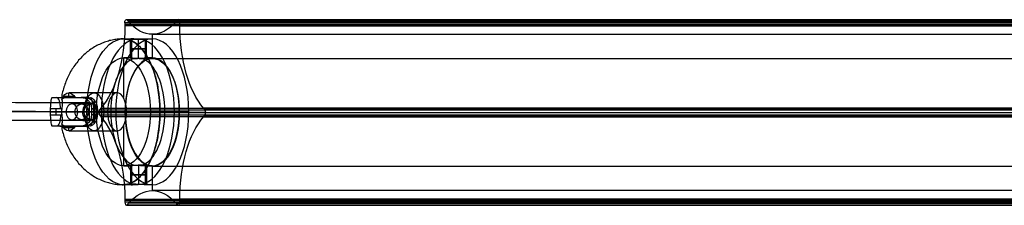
# Model space of a CAD drawing. Header units: millimetres. Extents: x -1412 to 1510, y -15 to 15.
# Tile 6 of 17: x -958 to -803, y -15 to 14. Entities that reach past the tile are written whole.
import ezdxf

# ---------------------------------------------------------------- set-up
doc = ezdxf.new("R2010")
doc.units = ezdxf.units.MM
for name, color, linetype in [('CABLE', 7, 'Continuous'), ('LUZ', 7, 'Continuous'), ('METAL NEGRO', 7, 'Continuous')]:
    doc.layers.add(name, color=color, linetype=linetype)

msp = doc.modelspace()

# ---------------------------------------------------------------- linework, layer by layer
at = {"layer": 'CABLE'}
for p, q in [((-946.94, -1.76, 380.78), (-946.94, 1.04, 380.77)), ((-945.84, -0.36, 381.65), (-948.03, -0.36, 379.9))]:
    msp.add_line(p, q, dxfattribs=at)
at = {"layer": 'CABLE', "extrusion": (-0.623585, 0.002143, 0.781752)}
msp.add_arc((3.61, -502.82, 888.17), 1.4, 90.154, 270.154, dxfattribs=at)
at = {"layer": 'CABLE', "extrusion": (0.623585, -0.002143, -0.781752)}
msp.add_arc((-3.61, -502.82, -888.17), 1.4, 89.846, 269.846, dxfattribs=at)
at = {"layer": 'CABLE'}
for points, knots in [([(-946.94, 1.04, 380.77), (-952.6, 1.06, 387.87), (-963.76, 1.1, 401.9), (-980.21, 1.16, 422.74), (-996.18, 1.21, 443.09), (-1011.65, 1.27, 462.96), (-1026.63, 1.32, 482.34), (-1041.11, 1.37, 501.24), (-1055.1, 1.41, 519.66), (-1068.6, 1.46, 537.59), (-1081.6, 1.5, 555.04), (-1094.11, 1.54, 572.01), (-1106.12, 1.58, 588.49), (-1117.65, 1.62, 604.49), (-1128.68, 1.66, 620), (-1139.21, 1.69, 635.04), (-1147.64, 1.72, 647.25), (-1154.15, 1.74, 656.81), (-1158.85, 1.75, 663.76), (-1163.45, 1.77, 670.63), (-1167.9, 1.78, 677.34), (-1172.26, 1.8, 683.97), (-1176.46, 1.81, 690.44), (-1180.57, 1.82, 696.83), (-1184.53, 1.83, 703.06), (-1188.39, 1.85, 709.21), (-1192.1, 1.86, 715.19), (-1195.72, 1.87, 721.1), (-1199.18, 1.88, 726.84), (-1202.55, 1.89, 732.51), (-1205.77, 1.9, 738), (-1208.89, 1.91, 743.43), (-1211.39, 1.91, 747.85), (-1213.34, 1.92, 751.36), (-1214.75, 1.92, 753.92), (-1216.14, 1.93, 756.46), (-1217.49, 1.93, 758.96), (-1218.82, 1.94, 761.44), (-1220.53, 1.94, 764.68), (-1222.19, 1.94, 767.88), (-1223.8, 1.95, 771.04), (-1224.96, 1.95, 773.36), (-1226.1, 1.95, 775.65), (-1227.2, 1.96, 777.91), (-1228.28, 1.96, 780.15), (-1229.32, 1.96, 782.35), (-1230.34, 1.97, 784.53), (-1231.32, 1.97, 786.66), (-1232.28, 1.97, 788.78), (-1233.2, 1.97, 790.86), (-1234.09, 1.97, 792.92), (-1234.95, 1.98, 794.94), (-1235.78, 1.98, 796.93), (-1236.57, 1.98, 798.89), (-1237.34, 1.98, 800.82), (-1238.08, 1.98, 802.72), (-1238.78, 1.98, 804.59), (-1239.46, 1.98, 806.43), (-1240.1, 1.99, 808.24), (-1240.71, 1.99, 810.02), (-1241.29, 1.99, 811.77), (-1241.85, 1.99, 813.49), (-1242.37, 1.99, 815.18), (-1242.86, 1.99, 816.84), (-1243.31, 1.99, 818.47), (-1243.74, 1.99, 820.07), (-1244.14, 1.99, 821.64), (-1244.38, 1.99, 822.67), (-1244.5, 1.99, 823.19), (-1244.5, 1.99, 823.19), (-1244.5, 1.99, 823.19), (-1244.5, 1.99, 823.19)], [0, 0, 0, 0, 27.235592, 53.785722, 79.650681, 104.830781, 129.326365, 153.137801, 176.265493, 198.709879, 220.47144, 241.550705, 261.948254, 281.664727, 300.700834, 319.057364, 336.735196, 345.235256, 353.735315, 361.897072, 370.058829, 377.882909, 385.706989, 393.194102, 400.681215, 407.832173, 414.983131, 421.798864, 428.614597, 435.096181, 441.577765, 447.726451, 453.875137, 456.825092, 459.775046, 462.642346, 465.509645, 468.294514, 471.079383, 476.484752, 479.105521, 481.72629, 484.265439, 486.804588, 489.26244, 491.720293, 494.097206, 496.47412, 498.770491, 501.066862, 503.303096, 505.499395, 507.655884, 509.772694, 511.849967, 513.88785, 515.8865, 517.846082, 519.766774, 521.648761, 523.492244, 525.297433, 527.064555, 528.793849, 530.485572, 532.139999, 533.757421, 535.338153, 535.338153, 535.338153, 535.338416, 535.338416, 535.338416, 535.338416]), ([(-948.03, -0.36, 379.9), (-953.69, -0.34, 387), (-964.85, -0.3, 401.04), (-981.32, -0.24, 421.87), (-997.28, -0.19, 442.23), (-1012.76, -0.13, 462.1), (-1027.74, -0.08, 481.49), (-1042.22, -0.03, 500.39), (-1056.22, 0.01, 518.81), (-1069.72, 0.06, 536.75), (-1082.73, 0.1, 554.21), (-1095.24, 0.14, 571.18), (-1107.26, 0.18, 587.67), (-1118.79, 0.22, 603.68), (-1129.82, 0.26, 619.2), (-1140.36, 0.29, 634.24), (-1148.8, 0.32, 646.46), (-1155.31, 0.34, 656.02), (-1160.01, 0.35, 662.98), (-1164.62, 0.37, 669.86), (-1169.07, 0.38, 676.57), (-1173.43, 0.4, 683.21), (-1177.64, 0.41, 689.68), (-1181.75, 0.42, 696.08), (-1185.71, 0.43, 702.31), (-1189.58, 0.45, 708.47), (-1193.29, 0.46, 714.46), (-1196.91, 0.47, 720.37), (-1200.38, 0.48, 726.12), (-1203.76, 0.49, 731.8), (-1206.98, 0.5, 737.3), (-1210.1, 0.51, 742.74), (-1212.61, 0.51, 747.17), (-1214.57, 0.52, 750.69), (-1215.98, 0.52, 753.25), (-1217.37, 0.53, 755.8), (-1218.73, 0.53, 758.3), (-1220.05, 0.54, 760.79), (-1221.77, 0.54, 764.03), (-1223.43, 0.54, 767.24), (-1225.05, 0.55, 770.41), (-1226.21, 0.55, 772.73), (-1227.36, 0.56, 775.04), (-1228.47, 0.56, 777.3), (-1229.55, 0.56, 779.55), (-1230.59, 0.56, 781.75), (-1231.61, 0.57, 783.94), (-1232.6, 0.57, 786.08), (-1233.55, 0.57, 788.21), (-1234.48, 0.57, 790.3), (-1235.38, 0.57, 792.37), (-1236.24, 0.58, 794.4), (-1237.07, 0.58, 796.4), (-1237.87, 0.58, 798.37), (-1238.65, 0.58, 800.31), (-1239.39, 0.58, 802.22), (-1240.1, 0.58, 804.11), (-1240.77, 0.59, 805.96), (-1241.42, 0.59, 807.78), (-1242.04, 0.59, 809.58), (-1242.63, 0.59, 811.34), (-1243.18, 0.59, 813.07), (-1243.71, 0.59, 814.78), (-1244.2, 0.59, 816.45), (-1244.66, 0.59, 818.1), (-1245.1, 0.59, 819.71), (-1245.5, 0.59, 821.3), (-1245.75, 0.59, 822.35), (-1245.87, 0.59, 822.87), (-1245.88, 0.59, 822.92), (-1245.89, 0.59, 822.98), (-1245.9, 0.59, 823.03)], [0, 0, 0, 0, 27.267565, 53.848863, 79.744184, 104.953845, 129.478184, 153.317573, 176.472415, 198.943149, 220.730257, 241.834267, 262.255761, 281.99538, 301.053834, 319.431913, 337.130497, 345.640535, 354.150573, 362.321911, 370.49325, 378.326514, 386.159779, 393.655682, 401.151585, 408.310937, 415.470289, 422.294024, 429.117758, 435.606951, 442.096144, 448.252048, 454.407952, 457.361369, 460.314787, 463.185452, 466.056117, 468.844256, 471.632394, 477.044109, 479.667954, 482.2918, 484.83393, 487.376059, 489.836797, 492.297534, 494.677239, 497.056943, 499.35601, 501.655076, 503.893935, 506.092812, 508.251833, 510.371129, 512.45084, 514.491115, 516.492111, 518.453994, 520.37694, 522.261137, 524.106783, 525.914092, 527.683288, 529.414612, 531.108322, 532.76469, 534.384011, 535.966599, 535.966599, 535.966599, 536.125454, 536.125454, 536.125454, 536.125454]), ([(-1243.1, 0.59, 823.35), (-1243, 0.59, 822.89), (-1242.77, 0.59, 821.92), (-1242.39, 0.59, 820.42), (-1241.96, 0.59, 818.84), (-1241.51, 0.59, 817.23), (-1241.03, 0.59, 815.59), (-1240.51, 0.59, 813.91), (-1239.96, 0.59, 812.21), (-1239.39, 0.59, 810.47), (-1238.78, 0.59, 808.71), (-1238.14, 0.58, 806.91), (-1237.47, 0.58, 805.08), (-1236.77, 0.58, 803.22), (-1236.04, 0.58, 801.34), (-1235.28, 0.58, 799.42), (-1234.48, 0.58, 797.47), (-1233.66, 0.58, 795.48), (-1232.8, 0.57, 793.47), (-1231.92, 0.57, 791.43), (-1231, 0.57, 789.35), (-1230.05, 0.57, 787.24), (-1229.07, 0.56, 785.11), (-1228.06, 0.56, 782.94), (-1227.02, 0.56, 780.76), (-1225.95, 0.56, 778.52), (-1224.85, 0.55, 776.27), (-1223.71, 0.55, 773.98), (-1222.55, 0.55, 771.67), (-1220.94, 0.54, 768.52), (-1219.29, 0.54, 765.33), (-1217.58, 0.53, 762.1), (-1216.26, 0.53, 759.63), (-1214.91, 0.53, 757.13), (-1213.53, 0.52, 754.6), (-1212.12, 0.52, 752.04), (-1210.17, 0.51, 748.54), (-1207.67, 0.51, 744.12), (-1204.56, 0.5, 738.71), (-1201.34, 0.49, 733.22), (-1197.98, 0.48, 727.56), (-1194.52, 0.47, 721.83), (-1190.91, 0.46, 715.92), (-1187.21, 0.45, 709.95), (-1183.35, 0.43, 703.8), (-1179.39, 0.42, 697.59), (-1175.29, 0.41, 691.2), (-1171.09, 0.4, 684.74), (-1166.74, 0.38, 678.11), (-1162.29, 0.37, 671.41), (-1157.69, 0.35, 664.54), (-1153, 0.34, 657.59), (-1146.49, 0.32, 648.05), (-1138.06, 0.29, 635.84), (-1127.53, 0.26, 620.81), (-1116.51, 0.22, 605.31), (-1104.99, 0.18, 589.31), (-1092.98, 0.14, 572.84), (-1080.48, 0.1, 555.87), (-1067.48, 0.06, 538.43), (-1053.99, 0.01, 520.5), (-1040, -0.03, 502.09), (-1025.52, -0.08, 483.2), (-1010.54, -0.13, 463.82), (-995.08, -0.19, 443.95), (-979.12, -0.24, 423.61), (-962.66, -0.3, 402.78), (-951.5, -0.34, 388.75), (-945.84, -0.36, 381.65)], [0, 0, 0, 0, 1.418628, 3.034171, 4.686674, 6.376431, 8.103716, 9.868783, 11.671875, 13.513215, 15.393015, 17.311474, 19.268778, 21.265105, 23.300619, 25.375478, 27.489828, 29.643811, 31.837557, 34.071192, 36.364893, 38.658595, 41.032747, 43.406898, 45.861894, 48.316889, 50.853087, 53.389284, 56.007007, 58.62473, 64.023817, 66.805449, 69.587081, 72.451048, 75.315015, 78.261541, 81.208067, 87.349606, 93.491145, 99.965196, 106.439246, 113.247058, 120.054869, 127.197515, 134.340162, 141.818573, 149.296984, 157.11197, 164.926957, 173.079227, 181.231498, 189.721678, 198.211858, 215.869143, 234.204338, 253.218319, 272.911876, 293.285717, 314.340482, 336.076751, 358.49505, 381.595861, 405.379621, 429.846734, 454.997568, 480.832464, 507.351736, 534.555672, 534.555672, 534.555672, 534.555672]), ([(-946.94, -1.76, 380.78), (-952.6, -1.74, 387.88), (-963.76, -1.7, 401.91), (-980.22, -1.64, 422.74), (-996.18, -1.59, 443.09), (-1011.65, -1.53, 462.96), (-1026.63, -1.48, 482.34), (-1041.11, -1.43, 501.24), (-1055.1, -1.39, 519.66), (-1068.6, -1.34, 537.59), (-1081.6, -1.3, 555.04), (-1094.11, -1.26, 572.01), (-1106.13, -1.22, 588.49), (-1117.65, -1.18, 604.49), (-1128.68, -1.14, 620.01), (-1139.21, -1.11, 635.04), (-1147.65, -1.08, 647.26), (-1154.16, -1.06, 656.81), (-1158.85, -1.05, 663.76), (-1163.46, -1.03, 670.63), (-1167.91, -1.02, 677.34), (-1172.26, -1, 683.98), (-1176.47, -0.99, 690.44), (-1180.57, -0.98, 696.83), (-1184.53, -0.97, 703.06), (-1188.39, -0.95, 709.21), (-1192.1, -0.94, 715.19), (-1195.72, -0.93, 721.1), (-1199.18, -0.92, 726.84), (-1202.55, -0.91, 732.51), (-1205.77, -0.9, 738.01), (-1208.89, -0.89, 743.43), (-1211.39, -0.89, 747.86), (-1213.35, -0.88, 751.37), (-1214.76, -0.88, 753.93), (-1216.14, -0.87, 756.47), (-1217.49, -0.87, 758.96), (-1218.82, -0.86, 761.45), (-1220.53, -0.86, 764.68), (-1222.19, -0.86, 767.88), (-1223.8, -0.85, 771.04), (-1224.96, -0.85, 773.36), (-1226.1, -0.85, 775.66), (-1227.21, -0.84, 777.91), (-1228.28, -0.84, 780.15), (-1229.33, -0.84, 782.35), (-1230.34, -0.83, 784.53), (-1231.32, -0.83, 786.66), (-1232.28, -0.83, 788.78), (-1233.2, -0.83, 790.86), (-1234.09, -0.83, 792.92), (-1234.95, -0.82, 794.94), (-1235.78, -0.82, 796.93), (-1236.58, -0.82, 798.89), (-1237.34, -0.82, 800.82), (-1238.08, -0.82, 802.72), (-1238.78, -0.82, 804.59), (-1239.46, -0.82, 806.43), (-1240.1, -0.81, 808.25), (-1240.72, -0.81, 810.03), (-1241.3, -0.81, 811.77), (-1241.85, -0.81, 813.49), (-1242.37, -0.81, 815.18), (-1242.86, -0.81, 816.84), (-1243.31, -0.81, 818.47), (-1243.74, -0.81, 820.07), (-1244.14, -0.81, 821.64), (-1244.39, -0.81, 822.67), (-1244.5, -0.81, 823.19)], [0, 0, 0, 0, 27.235592, 53.785722, 79.650681, 104.830781, 129.326365, 153.137801, 176.265493, 198.709879, 220.47144, 241.550705, 261.948254, 281.664727, 300.700834, 319.057364, 336.735196, 345.235256, 353.735315, 361.897072, 370.058829, 377.882909, 385.706989, 393.194102, 400.681215, 407.832173, 414.983131, 421.798864, 428.614597, 435.096181, 441.577765, 447.726451, 453.875137, 456.825092, 459.775046, 462.642346, 465.509645, 468.294514, 471.079383, 476.484752, 479.105521, 481.72629, 484.265439, 486.804588, 489.26244, 491.720293, 494.097206, 496.47412, 498.770491, 501.066862, 503.303096, 505.499395, 507.655884, 509.772694, 511.849967, 513.88785, 515.8865, 517.846082, 519.766774, 521.648761, 523.492244, 525.297433, 527.064555, 528.793849, 530.485572, 532.139999, 533.757421, 535.337889, 535.337889, 535.337889, 535.337889])]:
    msp.add_open_spline(points, degree=3, knots=knots, dxfattribs=at)
at = {"layer": 'LUZ'}
for p, q in [((-421.77, 13.44, 66.92), (-941.39, 13.44, 366.92)), ((-932.73, 13.44, 381.92), (-413.11, 13.44, 81.92)), ((-413.11, 13.21, 81.92), (-932.73, 13.21, 381.92)), ((-937.06, 11.87, 374.42), (-937.06, 8.04, 374.42)), ((-945.47, -0.46, 359.86), (-425.85, -0.46, 59.86)), ((-941.31, -0.49, 367.06), (-945.47, -0.49, 359.86)), ((-941.31, -0.46, 367.06), (-421.69, -0.46, 67.06)), ((-932.81, -0.46, 381.79), (-413.19, -0.46, 81.79)), ((-928.65, -0.49, 388.99), (-932.81, -0.49, 381.79)), ((-928.65, -0.46, 388.99), (-409.03, -0.46, 88.99)), ((-937.06, -8.96, 374.42), (-937.06, -12.78, 374.42)), ((-417.44, -12.78, 74.42), (-937.06, -12.78, 374.42)), ((-421.77, -14.35, 66.92), (-941.39, -14.35, 366.92)), ((-941.14, -15.09, 367.36), (-421.52, -15.09, 67.36)), ((-932.98, -15.09, 381.49), (-413.36, -15.09, 81.49)), ((-932.73, -14.35, 381.92), (-413.11, -14.35, 81.92))]:
    msp.add_line(p, q, dxfattribs=at)
at = {"layer": 'LUZ', "extrusion": (0.866025, -2.6817e-12, -0.5)}
msp.add_arc((13.68, -152.43, -998.73), 0.5, 270, 360, dxfattribs=at)
msp.add_arc((13.68, -152.43, -998.73), 0.5, 270, 360, dxfattribs=at)
at = {"layer": 'LUZ', "extrusion": (-0.866025, 8.12015e-12, 0.5)}
msp.add_arc((-13.68, -152.43, 998.73), 0.5, 150, 180, dxfattribs=at)
msp.add_arc((-13.68, -152.43, 998.73), 0.5, 150, 180, dxfattribs=at)
at = {"layer": 'LUZ', "extrusion": (0.866025, 4.21108e-11, -0.5)}
msp.add_arc((13.68, -136.11, -998.73), 0.5, 330, 0, dxfattribs=at)
msp.add_arc((13.68, -136.11, -998.73), 0.5, 330, 0, dxfattribs=at)
at = {"layer": 'LUZ', "extrusion": (-0.866025, -1.97888e-12, 0.5)}
msp.add_arc((-13.68, -136.11, 998.73), 0.5, 90, 180, dxfattribs=at)
msp.add_arc((-13.68, -136.11, 998.73), 0.5, 90, 180, dxfattribs=at)
at = {"layer": 'LUZ', "extrusion": (0.866025, 1.29062e-13, -0.5)}
msp.add_arc((13.21, -167.93, -998.73), 15, 90, 150, dxfattribs=at)
msp.add_arc((13.21, -167.93, -998.73), 15, 90, 150, dxfattribs=at)
at = {"layer": 'LUZ', "extrusion": (0.866025, 1.90487e-13, -0.5)}
msp.add_arc((26.87, -144.27, -998.73), 15, 180, 210, dxfattribs=at)
msp.add_arc((26.87, -144.27, -998.73), 15, 180, 210, dxfattribs=at)
at = {"layer": 'LUZ', "extrusion": (0.866025, -1.00189e-12, -0.5)}
msp.add_arc((26.87, -144.27, -998.73), 15, 150, 180, dxfattribs=at)
msp.add_arc((26.87, -144.27, -998.73), 15, 150, 180, dxfattribs=at)
at = {"layer": 'LUZ', "extrusion": (0.866025, 3.13856e-13, -0.5)}
msp.add_arc((13.21, -120.61, -998.73), 15, 210, 270, dxfattribs=at)
msp.add_arc((13.21, -120.61, -998.73), 15, 210, 270, dxfattribs=at)
at = {"layer": 'LUZ', "extrusion": (0.866025, 2.3166e-14, -0.5)}
msp.add_arc((-0.46, -144.27, -998.73), 8.5, 180, 0, dxfattribs=at)
msp.add_arc((-0.46, -144.27, -998.73), 8.5, 180, 0, dxfattribs=at)
at = {"layer": 'LUZ', "extrusion": (0.866025, -2.3166e-14, -0.5)}
msp.add_arc((-0.46, -144.27, -998.73), 8.5, 360, 180, dxfattribs=at)
msp.add_arc((-0.46, -144.27, -998.73), 8.5, 360, 180, dxfattribs=at)
at = {"layer": 'LUZ', "extrusion": (-0.866025, 4.92745e-13, 0.5)}
msp.add_arc((0.46, -160.59, 998.73), 0.5, 210, 330, dxfattribs=at)
msp.add_arc((0.46, -160.59, 998.73), 0.5, 210, 330, dxfattribs=at)
at = {"layer": 'LUZ', "extrusion": (0.866025, -1.92815e-13, -0.5)}
msp.add_arc((-14.12, -167.93, -998.73), 15, 30, 90, dxfattribs=at)
msp.add_arc((-14.12, -167.93, -998.73), 15, 30, 90, dxfattribs=at)
at = {"layer": 'LUZ', "extrusion": (0.866025, -4.03594e-13, -0.5)}
msp.add_arc((-14.12, -120.61, -998.73), 15, 270, 330, dxfattribs=at)
msp.add_arc((-14.12, -120.61, -998.73), 15, 270, 330, dxfattribs=at)
at = {"layer": 'LUZ', "extrusion": (-0.866025, 5.98688e-14, 0.5)}
msp.add_arc((0.46, -127.95, 998.73), 0.5, 30, 150, dxfattribs=at)
msp.add_arc((0.46, -127.95, 998.73), 0.5, 30, 150, dxfattribs=at)
at = {"layer": 'LUZ', "extrusion": (0.866025, 4.77618e-13, -0.5)}
msp.add_arc((-27.78, -144.27, -998.73), 15, 330, 30, dxfattribs=at)
msp.add_arc((-27.78, -144.27, -998.73), 15, 330, 30, dxfattribs=at)
at = {"layer": 'LUZ', "extrusion": (-0.866025, 1.99729e-13, 0.5)}
msp.add_arc((14.59, -152.43, 998.73), 0.5, 270, 30, dxfattribs=at)
msp.add_arc((14.59, -152.43, 998.73), 0.5, 270, 30, dxfattribs=at)
at = {"layer": 'LUZ', "extrusion": (-0.866025, -4.37085e-12, 0.5)}
msp.add_arc((14.59, -136.11, 998.73), 0.5, 330, 90, dxfattribs=at)
msp.add_arc((14.59, -136.11, 998.73), 0.5, 330, 90, dxfattribs=at)
at = {"layer": 'LUZ'}
for points in [[(-941.14, 14.18, 367.36), (-421.52, 14.18, 67.36)], [(-941.14, 14.18, 367.36), (-421.52, 14.18, 67.36)], [(-941.01, 14.11, 367.57), (-421.4, 14.11, 67.57)], [(-940.81, 13.87, 367.93), (-941.01, 14.11, 367.57)], [(-941.01, 14.11, 367.57), (-421.4, 14.11, 67.57)], [(-940.81, 13.87, 367.93), (-941.01, 14.11, 367.57)], [(-933.1, 14.11, 381.27), (-933.31, 13.87, 380.92)], [(-933.1, 14.11, 381.27), (-933.31, 13.87, 380.92)], [(-413.49, 14.11, 81.27), (-933.1, 14.11, 381.27)], [(-413.49, 14.11, 81.27), (-933.1, 14.11, 381.27)], [(-932.98, 14.18, 381.49), (-413.36, 14.18, 81.49)], [(-932.98, 14.18, 381.49), (-413.36, 14.18, 81.49)], [(-421.77, 13.68, 66.92), (-941.39, 13.68, 366.92)], [(-941.39, 13.68, 366.92), (-941.39, 13.21, 366.92)], [(-941.39, 13.68, 366.92), (-941.39, 13.21, 366.92)], [(-421.77, 13.68, 66.92), (-941.39, 13.68, 366.92)], [(-421.77, 13.21, 66.92), (-941.39, 13.21, 366.92)], [(-421.77, 13.21, 66.92), (-941.39, 13.21, 366.92)], [(-940.81, 13.87, 367.93), (-421.19, 13.87, 67.93)], [(-940.81, 13.87, 367.93), (-421.19, 13.87, 67.93)], [(-413.69, 13.87, 80.92), (-933.31, 13.87, 380.92)], [(-413.69, 13.87, 80.92), (-933.31, 13.87, 380.92)], [(-413.11, 13.68, 81.92), (-932.73, 13.68, 381.92)], [(-932.73, 13.21, 381.92), (-932.73, 13.68, 381.92)], [(-413.11, 13.68, 81.92), (-932.73, 13.68, 381.92)], [(-932.73, 13.21, 381.92), (-932.73, 13.68, 381.92)], [(-932.73, 13.21, 381.92), (-413.11, 13.21, 81.92)], [(-932.73, 13.21, 381.92), (-413.11, 13.21, 81.92)], [(-937.06, 11.87, 374.42), (-417.44, 11.87, 74.42)], [(-937.06, 11.87, 374.42), (-417.44, 11.87, 74.42)], [(-937.06, 8.04, 374.42), (-417.44, 8.04, 74.42)], [(-937.06, 8.04, 374.42), (-417.44, 8.04, 74.42)], [(-945.14, 0.21, 360.43), (-945.34, -0.02, 360.07)], [(-945.14, 0.21, 360.43), (-945.34, -0.02, 360.07)], [(-945.14, 0.21, 360.43), (-425.52, 0.21, 60.43)], [(-945.14, 0.21, 360.43), (-425.52, 0.21, 60.43)], [(-409.36, 0.21, 88.42), (-928.98, 0.21, 388.42)], [(-928.77, -0.02, 388.77), (-928.98, 0.21, 388.42)], [(-409.36, 0.21, 88.42), (-928.98, 0.21, 388.42)], [(-928.77, -0.02, 388.77), (-928.98, 0.21, 388.42)], [(-945.34, -0.02, 360.07), (-425.73, -0.02, 60.07)], [(-945.34, -0.02, 360.07), (-425.73, -0.02, 60.07)], [(-425.73, -0.89, 60.07), (-945.34, -0.89, 360.07)], [(-945.34, -0.89, 360.07), (-945.14, -1.13, 360.43)], [(-425.73, -0.89, 60.07), (-945.34, -0.89, 360.07)], [(-945.34, -0.89, 360.07), (-945.14, -1.13, 360.43)], [(-425.52, -1.13, 60.43), (-945.14, -1.13, 360.43)], [(-425.52, -1.13, 60.43), (-945.14, -1.13, 360.43)], [(-928.98, -1.13, 388.42), (-928.77, -0.89, 388.77)], [(-928.98, -1.13, 388.42), (-928.77, -0.89, 388.77)], [(-928.98, -1.13, 388.42), (-409.36, -1.13, 88.42)], [(-928.98, -1.13, 388.42), (-409.36, -1.13, 88.42)], [(-409.16, -0.02, 88.77), (-928.77, -0.02, 388.77)], [(-409.16, -0.02, 88.77), (-928.77, -0.02, 388.77)], [(-928.77, -0.89, 388.77), (-409.16, -0.89, 88.77)], [(-928.77, -0.89, 388.77), (-409.16, -0.89, 88.77)], [(-417.44, -8.96, 74.42), (-937.06, -8.96, 374.42)], [(-417.44, -8.96, 74.42), (-937.06, -8.96, 374.42)], [(-941.39, -14.12, 366.92), (-421.77, -14.12, 66.92)], [(-941.39, -14.12, 366.92), (-941.39, -14.59, 366.92)], [(-941.39, -14.12, 366.92), (-421.77, -14.12, 66.92)], [(-941.39, -14.12, 366.92), (-941.39, -14.59, 366.92)], [(-421.77, -14.59, 66.92), (-941.39, -14.59, 366.92)], [(-421.77, -14.59, 66.92), (-941.39, -14.59, 366.92)], [(-941.01, -15.02, 367.57), (-940.81, -14.79, 367.93)], [(-941.01, -15.02, 367.57), (-940.81, -14.79, 367.93)], [(-941.01, -15.02, 367.57), (-421.4, -15.02, 67.57)], [(-941.01, -15.02, 367.57), (-421.4, -15.02, 67.57)], [(-421.19, -14.79, 67.93), (-940.81, -14.79, 367.93)], [(-421.19, -14.79, 67.93), (-940.81, -14.79, 367.93)], [(-933.31, -14.79, 380.92), (-413.69, -14.79, 80.92)], [(-933.31, -14.79, 380.92), (-933.1, -15.02, 381.27)], [(-933.31, -14.79, 380.92), (-413.69, -14.79, 80.92)], [(-933.31, -14.79, 380.92), (-933.1, -15.02, 381.27)], [(-933.1, -15.02, 381.27), (-413.49, -15.02, 81.27)], [(-933.1, -15.02, 381.27), (-413.49, -15.02, 81.27)], [(-413.11, -14.12, 81.92), (-932.73, -14.12, 381.92)], [(-932.73, -14.59, 381.92), (-932.73, -14.12, 381.92)], [(-413.11, -14.12, 81.92), (-932.73, -14.12, 381.92)], [(-932.73, -14.59, 381.92), (-932.73, -14.12, 381.92)], [(-413.11, -14.59, 81.92), (-932.73, -14.59, 381.92)], [(-413.11, -14.59, 81.92), (-932.73, -14.59, 381.92)]]:
    msp.add_open_spline(points, degree=1, dxfattribs=at)
at = {"layer": 'METAL NEGRO'}
for p, q in [((-940.47, 8.12, 375.67), (-940.47, 11.13, 375.67)), ((-939.22, 8.08, 376.92), (-939.22, 11.09, 376.92)), ((-939.22, 8.08, 374.42), (-939.22, 11.09, 374.42)), ((-937.97, 8.12, 375.67), (-937.97, 11.13, 375.67)), ((-937.06, 11.14, 374.42), (-937.06, 8.14, 374.42)), ((-940.31, 8.14, 376.3), (-941.61, 8.14, 377.05)), ((-941.61, 8.14, 377.05), (-941.61, 1.88, 377.05)), ((-937.06, 8.14, 374.42), (-938.14, 8.14, 375.05)), ((-951.64, 1.89, 382.2), (-947.54, 1.89, 382.2)), ((-951.03, 2.12, 378.22), (-949.33, 2.12, 381.16)), ((-950.26, 2.64, 379.56), (-950.26, 1.89, 379.56)), ((-950.01, 1.89, 384.57), (-950.01, 1.89, 379.99)), ((-953.07, 0.09, 376.23), (-952.98, 0.09, 376.26)), ((-952.17, -0.81, 376.56), (-952.17, 0.09, 376.56)), ((-945.68, 0.09, 382), (-946.63, 0.09, 387.39)), ((-946.23, 1.53, 381.04), (-946.23, -2.24, 381.04)), ((-946.15, 0.09, 384.7), (-946.15, -0.81, 384.7)), ((-953.08, -0.36, 376.23), (-951.3, -0.36, 376.87)), ((-951.3, -0.36, 376.87), (-947.79, -0.36, 374.84)), ((-947.79, -0.36, 374.84), (-950.63, -0.36, 369.92)), ((-945.62, -0.36, 373.59), (-948.8, -0.36, 368.08)), ((-942.81, -0.36, 364.46), (-947.36, -0.36, 367.09)), ((-946.63, -0.36, 387.39), (-945.68, -0.36, 382)), ((-946.3, -0.36, 380.92), (-941.11, -0.36, 377.92)), ((-945.68, -0.36, 382), (-946.3, -0.36, 380.92)), ((-946.01, -0.81, 383.89), (-945.68, -0.81, 382)), ((-941.31, -0.36, 367.06), (-945.86, -0.36, 369.69)), ((-945.86, -0.36, 369.69), (-944.11, -0.36, 372.72)), ((-945.62, -0.36, 373.59), (-944.11, -0.36, 372.72)), ((-942.81, -0.36, 364.46), (-941.31, -0.36, 367.06)), ((-941.11, -0.36, 377.92), (-937.36, -0.36, 384.41)), ((-932.81, -0.36, 381.79), (-937.36, -0.36, 384.41)), ((-931.31, -0.36, 384.38), (-935.86, -0.36, 387.01)), ((-932.81, -0.36, 381.79), (-931.31, -0.36, 384.38)), ((-951.64, -2.61, 382.2), (-947.54, -2.61, 382.2)), ((-951.03, -2.83, 378.22), (-949.33, -2.83, 381.16)), ((-950.26, -2.61, 379.56), (-950.26, -3.35, 379.56)), ((-950.01, -2.61, 379.99), (-950.01, -2.61, 384.57)), ((-941.61, -2.59, 377.05), (-941.61, -8.86, 377.05)), ((-940.31, -8.86, 376.3), (-941.61, -8.86, 377.05)), ((-940.47, -8.83, 375.67), (-940.47, -11.84, 375.67)), ((-939.22, -8.79, 374.42), (-939.22, -11.8, 374.42)), ((-939.22, -8.79, 376.92), (-939.22, -11.8, 376.92)), ((-937.06, -8.86, 374.42), (-938.14, -8.86, 375.05)), ((-937.97, -8.83, 375.67), (-937.97, -11.84, 375.67)), ((-937.06, -8.86, 374.42), (-937.06, -11.86, 374.42))]:
    msp.add_line(p, q, dxfattribs=at)
at = {"layer": 'METAL NEGRO', "extrusion": (0.866025, 4.65767e-13, -0.5)}
msp.add_arc((-0.36, -144.27, -1003.98), 11.5, 270, 0, dxfattribs=at)
at = {"layer": 'METAL NEGRO', "extrusion": (-0.866025, 0, 0.5)}
for radius, start, end in [(11.5, 186.2088, 353.7912), (11.5, 6.2083, 173.7914), (8.5, 188.4136, 351.5868), (8.5, 8.4139, 171.5861)]:
    msp.add_arc((0.36, -144.27, 1001.35), radius, start, end, dxfattribs=at)
at = {"layer": 'METAL NEGRO', "extrusion": (-0.866025, 1.71227e-14, 0.5)}
msp.add_arc((0.36, -144.27, 998.73), 11.5, 180, 0, dxfattribs=at)
at = {"layer": 'METAL NEGRO', "extrusion": (-0.866025, -1.79789e-13, 0.5)}
msp.add_arc((0.36, -144.27, 1003.98), 11.5, 90, 180, dxfattribs=at)
at = {"layer": 'METAL NEGRO', "extrusion": (-0.866025, -1.71227e-14, 0.5)}
msp.add_arc((0.36, -144.27, 998.73), 11.5, 360, 180, dxfattribs=at)
at = {"layer": 'METAL NEGRO', "extrusion": (0, 1, 0)}
for centre, radius, start, end in [((939.22, 375.67, 9.6), 1.25, 210, 30), ((939.22, 375.67, 9.6), 1.25, 30, 90), ((939.22, 375.67, 9.6), 1.25, 90, 210), ((941.61, 377.05, 1.89), 11.28, 6.0348, 53.9652)]:
    msp.add_arc(centre, radius, start, end, dxfattribs=at)
at = {"layer": 'METAL NEGRO', "extrusion": (0.866025, 1.1583e-14, -0.5)}
msp.add_arc((-0.36, -144.27, -1003.98), 8.5, 180, 0, dxfattribs=at)
at = {"layer": 'METAL NEGRO', "extrusion": (0.866025, -1.1583e-14, -0.5)}
msp.add_arc((-0.36, -144.27, -1003.98), 8.5, 360, 180, dxfattribs=at)
at = {"layer": 'METAL NEGRO', "extrusion": (-0.866025, 2.3166e-14, 0.5)}
msp.add_arc((0.36, -144.27, 998.73), 8.5, 180, 0, dxfattribs=at)
at = {"layer": 'METAL NEGRO', "extrusion": (-0.866025, -2.3166e-14, 0.5)}
msp.add_arc((0.36, -144.27, 998.73), 8.5, 360, 180, dxfattribs=at)
at = {"layer": 'METAL NEGRO', "extrusion": (0.939693, -5.68434e-14, 0.34202)}
msp.add_arc((0.09, 681.31, -765.24), 1.8, 270, 0, dxfattribs=at)
at = {"layer": 'METAL NEGRO', "extrusion": (0.866025, 2.0291e-12, -0.5)}
msp.add_arc((-0.36, -146.27, -1012.73), 3, 310.4593, 0, dxfattribs=at)
at = {"layer": 'METAL NEGRO', "extrusion": (0.866025, 1.56072e-12, -0.5)}
msp.add_arc((-0.36, -146.27, -1012.73), 3, 0, 41.4096, dxfattribs=at)
at = {"layer": 'METAL NEGRO', "extrusion": (-0.173648, 0, 0.984808)}
msp.add_arc((-0.09, -866.78, 542.34), 1.8, 90, 180, dxfattribs=at)
at = {"layer": 'METAL NEGRO', "extrusion": (0.866025, -5.68434e-14, -0.5)}
for start, end in [(275.2178, 360), (180, 264.7661)]:
    msp.add_arc((-0.36, -146.27, -1008.2), 3, start, end, dxfattribs=at)
at = {"layer": 'METAL NEGRO', "extrusion": (0.866025, 3.28904e-14, -0.5)}
msp.add_arc((-0.36, -146.27, -1009.98), 3, 42.5155, 137.4845, dxfattribs=at)
at = {"layer": 'METAL NEGRO', "extrusion": (0.866025, 1.13687e-13, -0.5)}
msp.add_arc((-0.36, -146.27, -1008.13), 3, 360, 180, dxfattribs=at)
at = {"layer": 'METAL NEGRO', "extrusion": (-0.866025, 3.28186e-14, 0.5)}
msp.add_arc((0.36, -146.27, 1003.98), 3, 180, 0, dxfattribs=at)
at = {"layer": 'METAL NEGRO', "extrusion": (-0.866025, -3.28186e-14, 0.5)}
msp.add_arc((0.36, -146.27, 1003.98), 3, 360, 180, dxfattribs=at)
at = {"layer": 'METAL NEGRO', "extrusion": (0.34202, -9.58795e-12, -0.939693)}
msp.add_arc((-0.36, -755.86, -679.51), 11.06, 270, 272.3318, dxfattribs=at)
at = {"layer": 'METAL NEGRO', "extrusion": (-0.5, 0, -0.866025)}
msp.add_arc((0.36, 1006.98, 152.21), 1.25, 0, 180, dxfattribs=at)
at = {"layer": 'METAL NEGRO', "extrusion": (-0.5, 1.7053e-13, -0.866025)}
msp.add_arc((0.36, 1006.98, 152.31), 1.25, 180, 360, dxfattribs=at)
at = {"layer": 'METAL NEGRO', "extrusion": (0.984808, 9.60996e-13, 0.173648)}
msp.add_arc((-0.36, 534.83, -864.98), 11.06, 87.6682, 90, dxfattribs=at)
at = {"layer": 'METAL NEGRO', "extrusion": (0, -1, 0)}
for centre, radius, start, end in [((-941.61, 377.05, 0.36), 11.5, 184.1028, 218.3112), ((-941.61, 377.05, 0.36), 11.5, 231.2471, 240), ((-941.61, 377.05, 0.36), 11.5, 60, 115.8972), ((-941.61, 377.05, 2.61), 11.28, 126.0348, 173.9652), ((-939.22, 375.67, 10.31), 1.25, 150, 270), ((-939.22, 375.67, 10.31), 1.25, 330, 150), ((-939.22, 375.67, 10.31), 1.25, 270, 330)]:
    msp.add_arc(centre, radius, start, end, dxfattribs=at)
at = {"layer": 'METAL NEGRO', "extrusion": (0.34202, 3.34255e-11, -0.939693)}
msp.add_arc((-0.36, -755.86, -679.51), 11.06, 267.6682, 270, dxfattribs=at)
at = {"layer": 'METAL NEGRO', "extrusion": (-0.939693, 5.68434e-14, -0.34202)}
msp.add_arc((0.81, 681.31, 765.24), 1.8, 270, 360, dxfattribs=at)
at = {"layer": 'METAL NEGRO', "extrusion": (0.173648, -1.13687e-13, -0.984808)}
msp.add_arc((-0.81, -866.78, -542.34), 1.8, 90, 180, dxfattribs=at)
at = {"layer": 'METAL NEGRO', "extrusion": (0.866025, -4.74329e-13, -0.5)}
msp.add_arc((-0.36, -144.27, -1003.98), 11.5, 180, 270, dxfattribs=at)
at = {"layer": 'METAL NEGRO', "extrusion": (0.984808, -2.02666e-13, 0.173648)}
msp.add_arc((-0.36, 534.83, -864.98), 11.06, 90, 92.3318, dxfattribs=at)
at = {"layer": 'METAL NEGRO', "extrusion": (-0.866025, 1.2842e-13, 0.5)}
msp.add_arc((0.36, -144.27, 1003.98), 11.5, 360, 90, dxfattribs=at)
at = {"layer": 'METAL NEGRO', "extrusion": (0.866025, -2.62484e-12, -0.5)}
msp.add_arc((-0.36, -146.27, -1012.73), 3, 180, 229.5407, dxfattribs=at)
at = {"layer": 'METAL NEGRO', "extrusion": (0.866025, -4.1106e-13, -0.5)}
msp.add_arc((-0.36, -146.27, -1012.73), 3, 138.5904, 180, dxfattribs=at)
at = {"layer": 'METAL NEGRO'}
for points, weights, degree in [([(-941.61, 11.14, 377.05), (-949.77, 11.14, 381.77), (-951.37, 1.89, 382.69)], [1, 0.746414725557, 0.931934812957], 2), ([(-941.61, 11.14, 377.05), (-935.86, 11.14, 387.01), (-935.86, -0.36, 387.01)], [1, 0.707106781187, 1], 2), ([(-950.55, 1.89, 379.06), (-950.83, 1.89, 378.58), (-951.09, 1.79, 378.12), (-951.32, 1.59, 377.72)], [1, 0.971301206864, 0.971301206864, 1], 3), ([(-945.68, 0.09, 382), (-945.68, 0.98, 382), (-946.11, 1.67, 381.24), (-946.79, 1.86, 380.07)], [1, 0.851082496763, 0.851082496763, 1], 3), ([(-951.26, -0.81, 376.89), (-951.31, -0.51, 376.87), (-951.31, -0.2, 376.87), (-951.26, 0.09, 376.89)], [1, 0.99245733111, 0.99245733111, 1], 3), ([(-953.08, -0.36, 376.23), (-952.82, -0.36, 372.7), (-950.63, -0.36, 369.92)], [0.861319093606, 0.836758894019, 0.889874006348], 2), ([(-946.79, -2.57, 380.07), (-946.11, -2.38, 381.24), (-945.68, -1.69, 382), (-945.68, -0.81, 382)], [1, 0.851082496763, 0.851082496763, 1], 3), ([(-935.86, -0.36, 387.01), (-941.14, -0.36, 390.06), (-946.63, -0.36, 387.39)], [1, 0.819830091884, 0.861319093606], 2), ([(-935.86, -0.36, 387.01), (-935.86, -11.86, 387.01), (-941.61, -11.86, 377.05)], [1, 0.707106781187, 1], 2), ([(-951.37, -2.61, 382.69), (-949.77, -11.86, 381.77), (-941.61, -11.86, 377.05)], [0.931934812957, 0.746414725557, 1], 2), ([(-951.32, -2.3, 377.72), (-951.09, -2.5, 378.12), (-950.83, -2.61, 378.58), (-950.55, -2.61, 379.06)], [1, 0.971301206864, 0.971301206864, 1], 3)]:
    msp.add_rational_spline(points, weights, degree=degree, dxfattribs=at)
for points, degree in [([(-941.61, 11.14, 377.05), (-940.31, 11.14, 376.3)], 1), ([(-940.31, 11.14, 376.3), (-940.31, 8.14, 376.3)], 1), ([(-938.14, 8.14, 375.05), (-938.14, 11.14, 375.05)], 1), ([(-938.14, 11.14, 375.05), (-937.06, 11.14, 374.42)], 1), ([(-940.31, 8.14, 376.3), (-941.61, 8.14, 377.05)], 1), ([(-937.06, 8.14, 374.42), (-938.14, 8.14, 375.05)], 1), ([(-952.82, 1.89, 378.23), (-950.55, 1.89, 379.06)], 1), ([(-949.19, 1.89, 381.41), (-950.55, 1.89, 379.06)], 1), ([(-942.61, 2.64, 375.32), (-950.18, 2.64, 379.69)], 1), ([(-949.19, 1.89, 381.41), (-947.2, 1.89, 380.26)], 1), ([(-947.2, 1.89, 380.26), (-948.24, 1.89, 386.17)], 1), ([(-947.2, 1.89, 380.26), (-947.07, 1.89, 380.18), (-946.93, 1.88, 380.12), (-946.79, 1.86, 380.07)], 3), ([(-951.26, 0.09, 376.89), (-953.07, 0.09, 376.23)], 1), ([(-946.57, 0.89, 374.46), (-949.72, 0.89, 369)], 1), ([(-946.63, 0.09, 387.39), (-945.68, 0.09, 382)], 1), ([(-945.68, 0.09, 382), (-945.68, -0.81, 382)], 1), ([(-953.07, -0.81, 376.23), (-951.26, -0.81, 376.89)], 1), ([(-945.68, -0.81, 382), (-946.63, -0.81, 387.39)], 1), ([(-950.55, -2.61, 379.06), (-952.82, -2.61, 378.23)], 1), ([(-950.55, -2.61, 379.06), (-949.19, -2.61, 381.41)], 1), ([(-949.72, -1.61, 369), (-946.57, -1.61, 374.46)], 1), ([(-947.2, -2.61, 380.26), (-949.19, -2.61, 381.41)], 1), ([(-948.24, -2.61, 386.17), (-947.2, -2.61, 380.26)], 1), ([(-946.79, -2.57, 380.07), (-946.93, -2.59, 380.12), (-947.07, -2.61, 380.18), (-947.2, -2.61, 380.26)], 3), ([(-950.18, -3.36, 379.69), (-942.61, -3.36, 375.32)], 1), ([(-941.61, -8.86, 377.05), (-940.31, -8.86, 376.3)], 1), ([(-940.31, -8.86, 376.3), (-940.31, -11.86, 376.3)], 1), ([(-938.14, -11.86, 375.05), (-938.14, -8.86, 375.05)], 1), ([(-938.14, -8.86, 375.05), (-937.06, -8.86, 374.42)], 1), ([(-940.31, -11.86, 376.3), (-941.61, -11.86, 377.05)], 1), ([(-937.06, -11.86, 374.42), (-938.14, -11.86, 375.05)], 1)]:
    msp.add_open_spline(points, degree=degree, dxfattribs=at)
for points, knots in [([(-940.31, 11.14, 376.3), (-940.39, 11.14, 376.16), (-940.44, 11.14, 376), (-940.48, 11.13, 375.68), (-940.47, 11.12, 375.51), (-940.39, 11.1, 375.19), (-940.32, 11.09, 375.04), (-940.12, 11.08, 374.78), (-939.99, 11.08, 374.67), (-939.71, 11.08, 374.51), (-939.55, 11.08, 374.46), (-939.23, 11.09, 374.41), (-939.06, 11.1, 374.42), (-938.74, 11.12, 374.51), (-938.59, 11.13, 374.58), (-938.34, 11.14, 374.78), (-938.22, 11.14, 374.91), (-938.14, 11.14, 375.05)], [0, 0, 0, 0, 0.494393, 0.494393, 0.988786, 0.988786, 1.483179, 1.483179, 1.977572, 1.977572, 2.471965, 2.471965, 2.966358, 2.966358, 3.460751, 3.460751, 3.955144, 3.955144, 3.955144, 3.955144]), ([(-939.22, 11.09, 376.92), (-939.33, 11.1, 376.92), (-939.44, 11.1, 376.91), (-939.71, 11.12, 376.84), (-939.85, 11.13, 376.77), (-940.05, 11.14, 376.62), (-940.11, 11.14, 376.56), (-940.22, 11.14, 376.44), (-940.27, 11.14, 376.37), (-940.31, 11.14, 376.3)], [2.634109, 2.634109, 2.634109, 2.634109, 2.962835, 2.962835, 3.456641, 3.456641, 3.703544, 3.703544, 3.950447, 3.950447, 3.950447, 3.950447]), ([(-938.14, 11.14, 375.05), (-938.06, 11.14, 375.19), (-938.01, 11.14, 375.35), (-937.96, 11.13, 375.67), (-937.97, 11.12, 375.84), (-938.06, 11.1, 376.16), (-938.13, 11.09, 376.31), (-938.33, 11.08, 376.56), (-938.46, 11.08, 376.67), (-938.67, 11.08, 376.8), (-938.75, 11.08, 376.83), (-938.9, 11.08, 376.88), (-938.98, 11.08, 376.9), (-939.11, 11.09, 376.92), (-939.17, 11.09, 376.92), (-939.22, 11.09, 376.92)], [0, 0, 0, 0, 0.493806, 0.493806, 0.987612, 0.987612, 1.481418, 1.481418, 1.975223, 1.975223, 2.222126, 2.222126, 2.469029, 2.469029, 2.634109, 2.634109, 2.634109, 2.634109]), ([(-940.31, 8.14, 376.3), (-940.35, 8.14, 376.23), (-940.38, 8.14, 376.15), (-940.43, 8.14, 376), (-940.45, 8.14, 375.92), (-940.48, 8.12, 375.67), (-940.47, 8.11, 375.51), (-940.39, 8.09, 375.19), (-940.32, 8.07, 375.04), (-940.17, 8.06, 374.85), (-940.11, 8.06, 374.79), (-939.99, 8.05, 374.68), (-939.92, 8.05, 374.63), (-939.71, 8.05, 374.51), (-939.55, 8.06, 374.46), (-939.23, 8.07, 374.41), (-939.06, 8.09, 374.42), (-938.74, 8.11, 374.51), (-938.59, 8.12, 374.58), (-938.33, 8.14, 374.78), (-938.22, 8.14, 374.91), (-938.14, 8.14, 375.05)], [-3.952953, -3.952953, -3.952953, -3.952953, -3.705894, -3.705894, -3.458834, -3.458834, -2.964715, -2.964715, -2.470596, -2.470596, -2.223536, -2.223536, -1.976477, -1.976477, -1.482358, -1.482358, -0.988238, -0.988238, -0.494119, -0.494119, 0, 0, 0, 0]), ([(-940.31, 8.14, 376.3), (-940.22, 8.14, 376.44), (-940.11, 8.14, 376.57), (-939.86, 8.12, 376.76), (-939.71, 8.11, 376.84), (-939.47, 8.09, 376.9), (-939.39, 8.09, 376.92), (-939.28, 8.08, 376.92), (-939.25, 8.08, 376.92), (-939.22, 8.08, 376.92)], [0, 0, 0, 0, 0.494418, 0.494418, 0.988837, 0.988837, 1.236046, 1.236046, 1.319367, 1.319367, 1.319367, 1.319367]), ([(-939.22, 8.08, 376.92), (-939.17, 8.07, 376.92), (-939.12, 8.07, 376.92), (-938.9, 8.06, 376.89), (-938.74, 8.05, 376.84), (-938.46, 8.05, 376.67), (-938.33, 8.06, 376.57), (-938.13, 8.07, 376.31), (-938.06, 8.09, 376.16), (-937.97, 8.11, 375.84), (-937.96, 8.12, 375.67), (-938.01, 8.14, 375.35), (-938.06, 8.14, 375.19), (-938.14, 8.14, 375.05)], [1.319367, 1.319367, 1.319367, 1.319367, 1.483255, 1.483255, 1.977673, 1.977673, 2.472092, 2.472092, 2.96651, 2.96651, 3.460928, 3.460928, 3.955346, 3.955346, 3.955346, 3.955346]), ([(-953.07, 0.09, 376.23), (-953.06, 0.22, 376.23), (-953.06, 0.34, 376.25), (-953.04, 0.59, 376.31), (-953.04, 0.7, 376.35), (-953.01, 1.04, 376.51), (-952.99, 1.24, 376.67), (-952.96, 1.48, 376.96), (-952.95, 1.55, 377.06), (-952.92, 1.68, 377.27), (-952.91, 1.73, 377.39), (-952.89, 1.81, 377.62), (-952.87, 1.84, 377.74), (-952.85, 1.88, 377.99), (-952.83, 1.89, 378.11), (-952.82, 1.89, 378.23)], [0, 0, 0, 0, 0.37557, 0.37557, 0.75114, 0.75114, 1.502279, 1.502279, 1.877849, 1.877849, 2.253419, 2.253419, 2.628989, 2.628989, 3.004559, 3.004559, 3.004559, 3.004559]), ([(-951.26, 0.09, 376.89), (-951.23, 0.24, 376.9), (-951.21, 0.39, 376.92), (-951.18, 0.67, 377.01), (-951.18, 0.81, 377.07), (-951.18, 1.07, 377.21), (-951.19, 1.19, 377.3), (-951.24, 1.41, 377.5), (-951.27, 1.51, 377.6), (-951.32, 1.59, 377.72)], [-1.791233, -1.791233, -1.791233, -1.791233, -1.343424, -1.343424, -0.895616, -0.895616, -0.447808, -0.447808, 0, 0, 0, 0]), ([(-948.24, 1.89, 386.17), (-948.04, 1.89, 386.32), (-947.84, 1.85, 386.46), (-947.45, 1.69, 386.74), (-947.28, 1.56, 386.87), (-947.05, 1.32, 387.04), (-946.98, 1.23, 387.09), (-946.86, 1.04, 387.19), (-946.8, 0.93, 387.23), (-946.72, 0.7, 387.3), (-946.68, 0.59, 387.33), (-946.64, 0.35, 387.37), (-946.63, 0.22, 387.38), (-946.63, 0.09, 387.39)], [0, 0, 0, 0, 0.751676, 0.751676, 1.503353, 1.503353, 1.879191, 1.879191, 2.255029, 2.255029, 2.630868, 2.630868, 3.006706, 3.006706, 3.006706, 3.006706]), ([(-949.72, 0.89, 369), (-949.84, 0.89, 369.11), (-949.95, 0.86, 369.23), (-950.17, 0.74, 369.45), (-950.27, 0.65, 369.56), (-950.44, 0.42, 369.73), (-950.51, 0.28, 369.8), (-950.58, 0.05, 369.87), (-950.6, -0.02, 369.89), (-950.62, -0.19, 369.91), (-950.63, -0.27, 369.92), (-950.63, -0.36, 369.92)], [0, 0, 0, 0, 0.502626, 0.502626, 1.005253, 1.005253, 1.507879, 1.507879, 1.759192, 1.759192, 2.010505, 2.010505, 2.010505, 2.010505]), ([(-948.8, -0.36, 368.08), (-948.8, -0.19, 368.08), (-948.83, -0.02, 368.11), (-948.92, 0.28, 368.2), (-948.99, 0.42, 368.27), (-949.16, 0.65, 368.44), (-949.27, 0.74, 368.54), (-949.48, 0.86, 368.76), (-949.6, 0.89, 368.88), (-949.72, 0.89, 369)], [0, 0, 0, 0, 0.502799, 0.502799, 1.005599, 1.005599, 1.508398, 1.508398, 2.011198, 2.011198, 2.011198, 2.011198]), ([(-946.57, -1.61, 374.46), (-946.71, -1.61, 374.54), (-946.86, -1.57, 374.61), (-947.15, -1.45, 374.71), (-947.29, -1.35, 374.75), (-947.46, -1.18, 374.79), (-947.51, -1.12, 374.8), (-947.61, -0.98, 374.82), (-947.65, -0.91, 374.82), (-947.72, -0.76, 374.83), (-947.74, -0.68, 374.84), (-947.78, -0.52, 374.84), (-947.79, -0.44, 374.84), (-947.79, -0.19, 374.84), (-947.75, -0.02, 374.84), (-947.62, 0.28, 374.82), (-947.52, 0.41, 374.8), (-947.29, 0.64, 374.75), (-947.15, 0.73, 374.71), (-946.86, 0.86, 374.61), (-946.71, 0.89, 374.54), (-946.57, 0.89, 374.46)], [0, 0, 0, 0, 0.499448, 0.499448, 0.998895, 0.998895, 1.248619, 1.248619, 1.498343, 1.498343, 1.748066, 1.748066, 1.99779, 1.99779, 2.497238, 2.497238, 2.996685, 2.996685, 3.496133, 3.496133, 3.99558, 3.99558, 3.99558, 3.99558]), ([(-946.57, -1.61, 374.46), (-946.42, -1.61, 374.37), (-946.29, -1.57, 374.28), (-946.05, -1.45, 374.08), (-945.95, -1.35, 373.98), (-945.79, -1.13, 373.81), (-945.73, -0.99, 373.73), (-945.66, -0.76, 373.65), (-945.65, -0.68, 373.63), (-945.63, -0.52, 373.6), (-945.62, -0.44, 373.59), (-945.62, -0.19, 373.59), (-945.64, -0.02, 373.62), (-945.73, 0.28, 373.73), (-945.79, 0.41, 373.8), (-945.95, 0.64, 373.98), (-946.05, 0.74, 374.08), (-946.23, 0.83, 374.23), (-946.29, 0.85, 374.28), (-946.43, 0.89, 374.37), (-946.49, 0.89, 374.41), (-946.57, 0.89, 374.46)], [-3.99497, -3.99497, -3.99497, -3.99497, -3.495599, -3.495599, -2.996228, -2.996228, -2.496857, -2.496857, -2.247171, -2.247171, -1.997485, -1.997485, -1.498114, -1.498114, -0.998743, -0.998743, -0.499371, -0.499371, -0.249686, -0.249686, 0, 0, 0, 0]), ([(-952.82, -2.61, 378.23), (-952.85, -2.61, 377.98), (-952.87, -2.56, 377.74), (-952.92, -2.4, 377.27), (-952.95, -2.27, 377.05), (-952.98, -2.03, 376.77), (-952.99, -1.94, 376.68), (-953.01, -1.75, 376.53), (-953.02, -1.64, 376.46), (-953.04, -1.42, 376.35), (-953.04, -1.3, 376.31), (-953.06, -1.06, 376.25), (-953.06, -0.93, 376.23), (-953.07, -0.81, 376.23)], [0, 0, 0, 0, 0.751676, 0.751676, 1.503353, 1.503353, 1.879191, 1.879191, 2.255029, 2.255029, 2.630868, 2.630868, 3.006706, 3.006706, 3.006706, 3.006706]), ([(-951.32, -2.3, 377.72), (-951.27, -2.22, 377.6), (-951.24, -2.12, 377.5), (-951.19, -1.9, 377.3), (-951.18, -1.78, 377.21), (-951.18, -1.52, 377.07), (-951.18, -1.38, 377.01), (-951.21, -1.1, 376.92), (-951.23, -0.95, 376.9), (-951.26, -0.81, 376.89)], [-1.791242, -1.791242, -1.791242, -1.791242, -1.343432, -1.343432, -0.895621, -0.895621, -0.447811, -0.447811, 0, 0, 0, 0]), ([(-950.63, -0.36, 369.92), (-950.63, -0.52, 369.92), (-950.6, -0.69, 369.89), (-950.51, -0.99, 369.8), (-950.44, -1.13, 369.73), (-950.27, -1.36, 369.56), (-950.17, -1.45, 369.45), (-949.95, -1.57, 369.23), (-949.84, -1.61, 369.11), (-949.72, -1.61, 369)], [0, 0, 0, 0, 0.503256, 0.503256, 1.006512, 1.006512, 1.509768, 1.509768, 2.013024, 2.013024, 2.013024, 2.013024]), ([(-949.72, -1.61, 369), (-949.6, -1.61, 368.88), (-949.48, -1.57, 368.76), (-949.27, -1.45, 368.54), (-949.16, -1.36, 368.44), (-948.99, -1.13, 368.27), (-948.92, -0.99, 368.2), (-948.85, -0.76, 368.13), (-948.83, -0.68, 368.11), (-948.81, -0.52, 368.09), (-948.8, -0.44, 368.08), (-948.8, -0.36, 368.08)], [0, 0, 0, 0, 0.502131, 0.502131, 1.004263, 1.004263, 1.506394, 1.506394, 1.75746, 1.75746, 2.008525, 2.008525, 2.008525, 2.008525]), ([(-946.63, -0.81, 387.39), (-946.63, -0.93, 387.38), (-946.64, -1.05, 387.37), (-946.68, -1.3, 387.33), (-946.71, -1.41, 387.3), (-946.85, -1.75, 387.19), (-946.97, -1.95, 387.1), (-947.2, -2.19, 386.93), (-947.28, -2.26, 386.87), (-947.46, -2.39, 386.74), (-947.55, -2.44, 386.67), (-947.74, -2.52, 386.53), (-947.84, -2.55, 386.46), (-948.04, -2.59, 386.32), (-948.14, -2.61, 386.24), (-948.24, -2.61, 386.17)], [0, 0, 0, 0, 0.37557, 0.37557, 0.75114, 0.75114, 1.502279, 1.502279, 1.877849, 1.877849, 2.253419, 2.253419, 2.628989, 2.628989, 3.004559, 3.004559, 3.004559, 3.004559]), ([(-940.31, -8.86, 376.3), (-940.39, -8.86, 376.16), (-940.44, -8.85, 376), (-940.48, -8.83, 375.67), (-940.47, -8.82, 375.51), (-940.39, -8.8, 375.19), (-940.32, -8.78, 375.04), (-940.12, -8.77, 374.78), (-939.99, -8.76, 374.67), (-939.78, -8.76, 374.55), (-939.7, -8.76, 374.52), (-939.55, -8.77, 374.46), (-939.47, -8.77, 374.45), (-939.33, -8.78, 374.43), (-939.28, -8.78, 374.42), (-939.22, -8.79, 374.42)], [0, 0, 0, 0, 0.494119, 0.494119, 0.988238, 0.988238, 1.482358, 1.482358, 1.976477, 1.976477, 2.223536, 2.223536, 2.470596, 2.470596, 2.635496, 2.635496, 2.635496, 2.635496]), ([(-938.14, -8.86, 375.05), (-938.06, -8.86, 375.19), (-938.01, -8.85, 375.35), (-937.96, -8.83, 375.67), (-937.97, -8.82, 375.84), (-938.04, -8.8, 376.08), (-938.07, -8.8, 376.15), (-938.14, -8.79, 376.3), (-938.18, -8.78, 376.37), (-938.33, -8.77, 376.56), (-938.46, -8.76, 376.67), (-938.74, -8.76, 376.84), (-938.9, -8.77, 376.89), (-939.22, -8.78, 376.93), (-939.39, -8.8, 376.92), (-939.7, -8.82, 376.84), (-939.85, -8.83, 376.77), (-940.11, -8.85, 376.57), (-940.22, -8.86, 376.44), (-940.31, -8.86, 376.3)], [0, 0, 0, 0, 0.494418, 0.494418, 0.988837, 0.988837, 1.236046, 1.236046, 1.483255, 1.483255, 1.977673, 1.977673, 2.472092, 2.472092, 2.96651, 2.96651, 3.460928, 3.460928, 3.955346, 3.955346, 3.955346, 3.955346]), ([(-939.22, -8.79, 374.42), (-939.12, -8.79, 374.42), (-939.01, -8.8, 374.44), (-938.74, -8.82, 374.51), (-938.59, -8.83, 374.58), (-938.4, -8.85, 374.73), (-938.34, -8.85, 374.79), (-938.23, -8.85, 374.91), (-938.18, -8.86, 374.98), (-938.14, -8.86, 375.05)], [-1.317457, -1.317457, -1.317457, -1.317457, -0.988238, -0.988238, -0.494119, -0.494119, -0.24706, -0.24706, 0, 0, 0, 0]), ([(-939.22, -11.8, 374.42), (-939.28, -11.8, 374.42), (-939.33, -11.8, 374.43), (-939.55, -11.79, 374.46), (-939.71, -11.79, 374.51), (-939.99, -11.79, 374.67), (-940.12, -11.79, 374.78), (-940.32, -11.8, 375.04), (-940.39, -11.81, 375.19), (-940.47, -11.83, 375.51), (-940.48, -11.84, 375.67), (-940.44, -11.85, 376), (-940.39, -11.86, 376.16), (-940.31, -11.86, 376.3)], [1.31982, 1.31982, 1.31982, 1.31982, 1.483179, 1.483179, 1.977572, 1.977572, 2.471965, 2.471965, 2.966358, 2.966358, 3.460751, 3.460751, 3.955144, 3.955144, 3.955144, 3.955144]), ([(-940.31, -11.86, 376.3), (-940.22, -11.86, 376.44), (-940.11, -11.85, 376.57), (-939.85, -11.84, 376.77), (-939.7, -11.83, 376.84), (-939.39, -11.81, 376.92), (-939.22, -11.8, 376.93), (-938.9, -11.79, 376.89), (-938.74, -11.79, 376.84), (-938.53, -11.79, 376.72), (-938.46, -11.79, 376.67), (-938.34, -11.79, 376.56), (-938.28, -11.79, 376.5), (-938.13, -11.8, 376.31), (-938.06, -11.81, 376.16), (-937.97, -11.83, 375.84), (-937.96, -11.84, 375.67), (-938, -11.85, 375.43), (-938.01, -11.85, 375.35), (-938.07, -11.85, 375.2), (-938.1, -11.86, 375.12), (-938.14, -11.86, 375.05)], [0, 0, 0, 0, 0.493806, 0.493806, 0.987612, 0.987612, 1.481418, 1.481418, 1.975223, 1.975223, 2.222126, 2.222126, 2.469029, 2.469029, 2.962835, 2.962835, 3.456641, 3.456641, 3.703544, 3.703544, 3.950447, 3.950447, 3.950447, 3.950447]), ([(-938.14, -11.86, 375.05), (-938.22, -11.86, 374.91), (-938.33, -11.85, 374.78), (-938.59, -11.84, 374.58), (-938.74, -11.83, 374.51), (-939.01, -11.82, 374.44), (-939.11, -11.81, 374.42), (-939.22, -11.8, 374.42)], [0, 0, 0, 0, 0.494393, 0.494393, 0.988786, 0.988786, 1.31982, 1.31982, 1.31982, 1.31982])]:
    msp.add_open_spline(points, degree=3, knots=knots, dxfattribs=at)

doc.saveas('drawing.dxf')
